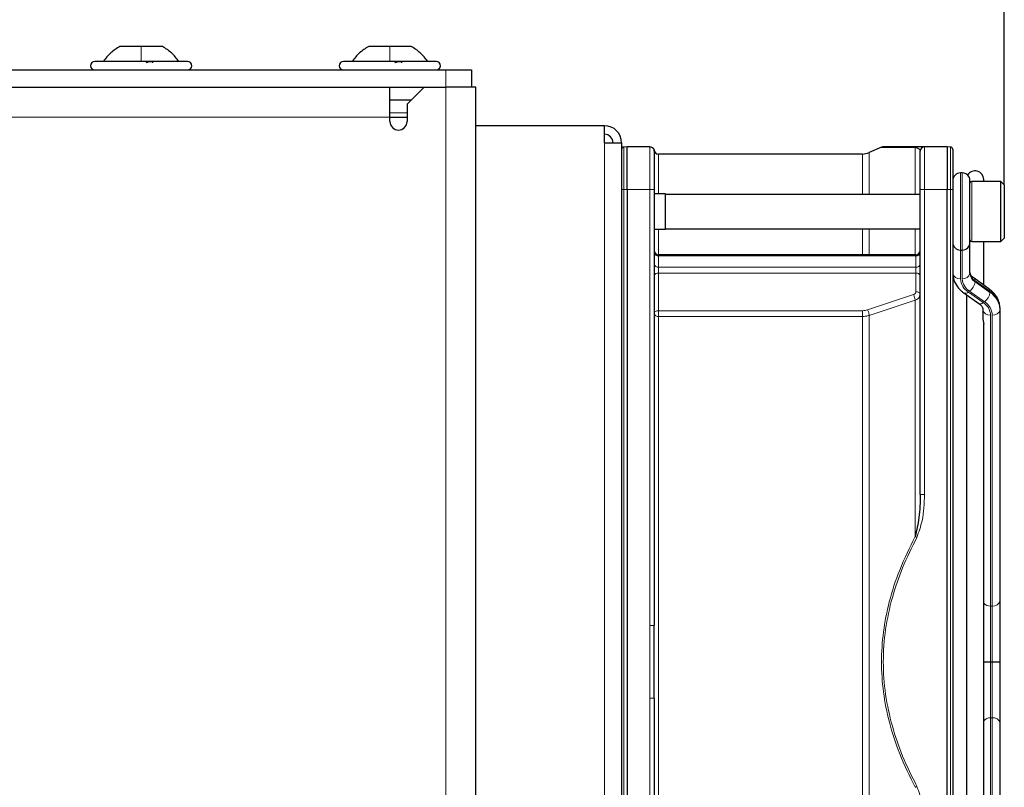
# Model space of a CAD drawing. Header units: millimetres. Extents: x 5 to 418, y 2 to 292.
# Tile 81 of 85: x 241 to 260, y 224 to 239. Entities that reach past the tile are written whole.
import ezdxf

# ---------------------------------------------------------------- set-up
doc = ezdxf.new("R2010")
doc.units = ezdxf.units.MM
doc.layers.add('SLD-0', color=7, linetype='Continuous')
doc.styles.add('SLDTEXTSTYLE0', font='TXT', dxfattribs={"width": 0.605})
doc.dimstyles.new('SLDDIMSTYLE0', dxfattribs={"dimtxt": 3.5, "dimasz": 3.302, "dimexe": 0, "dimexo": 0.0625, "dimgap": 0.875, "dimtad": 1, "dimlfac": 6, "dimrnd": 1e-09, "dimzin": 12, "dimdsep": 46, "dimtxsty": 'SLDTEXTSTYLE0', "dimsah": 1, "dimcen": 0.09, "dimadec": 0, "dimazin": 3, "dimtfac": 1, "dimtofl": 0, "dimtmove": 0, "dimatfit": 3, "dimfxl": 1, "dimfrac": 2, "dimtolj": 1, "dimtzin": 12, "dimarcsym": 0})

# ---------------------------------------------------------------- blocks, each defined once
blk = doc.blocks.new('_D_4')
at = {"layer": 'SLD-0', "color": 7}
for p, q in [((221.581, 247.966), (221.581, 258.966)), ((260.165, 236.066), (260.165, 258.966)), ((221.581, 257.966), (260.165, 257.966))]:
    blk.add_line(p, q, dxfattribs=at)
for points in [[(221.581, 257.966), (224.883, 257.458), (224.883, 258.474)], [(260.165, 257.966), (256.863, 258.474), (256.863, 257.458)]]:
    blk.add_solid(points, dxfattribs=at)
at = {"layer": 'SLD-0', "color": 7, "insert": (234.857, 262.478), "char_height": 3.5, "attachment_point": 1, "style": 'SLDTEXTSTYLE0'}
blk.add_mtext('231,5', dxfattribs=at)
blk = doc.blocks.new('_D_5')
at = {"layer": 'SLD-0', "color": 7}
for p, q in [((195.998, 216.3), (195.998, 268.966)), ((260.165, 236.066), (260.165, 268.966)), ((260.165, 267.966), (195.998, 267.966))]:
    blk.add_line(p, q, dxfattribs=at)
for centre, start, end in [((229.442, 270.652), 153.4349, 206.5651), ((226.72, 270.652), 333.4349, 26.5651)]:
    blk.add_arc(centre, 6.006, start, end, dxfattribs=at)
for points in [[(195.998, 267.966), (199.3, 267.458), (199.3, 268.474)], [(260.165, 267.966), (256.863, 268.474), (256.863, 267.458)]]:
    blk.add_solid(points, dxfattribs=at)
at = {"layer": 'SLD-0', "color": 7, "insert": (224.071, 272.478), "char_height": 3.5, "attachment_point": 1, "style": 'SLDTEXTSTYLE0'}
blk.add_mtext('385', dxfattribs=at)

msp = doc.modelspace()

# ---------------------------------------------------------------- linework, layer by layer
at = {"color": 7, "linetype": 'Continuous', "lineweight": 25}
for p, q in [((243.3979, 238.7579), (242.9854, 238.7579)), ((243.8104, 238.7579), (243.3979, 238.7579)), ((248.2312, 238.7579), (247.8187, 238.7579)), ((248.6437, 238.7579), (248.2312, 238.7579)), ((223.1646, 238.2996), (249.3146, 238.2996)), ((243.3979, 238.4662), (242.4979, 238.4662)), ((244.2979, 238.4662), (243.3979, 238.4662)), ((248.2312, 238.4662), (247.3312, 238.4662)), ((249.1312, 238.4662), (248.2312, 238.4662)), ((249.3146, 238.2996), (249.8146, 238.2996)), ((249.8146, 238.2996), (249.8146, 237.9662)), ((223.1646, 237.9662), (248.8979, 237.9662)), ((248.2312, 237.3829), (248.2312, 237.9662)), ((248.5646, 237.6329), (248.8979, 237.9662)), ((248.8979, 237.9662), (249.3146, 237.9662)), ((249.8979, 237.9662), (249.3146, 237.9662)), ((249.8979, 206.7162), (249.8979, 237.9662)), ((248.2312, 237.7162), (248.6479, 237.7162)), ((248.5646, 237.6329), (248.5646, 237.2996)), ((248.2312, 237.2996), (248.2312, 237.3829)), ((248.2312, 237.3829), (248.5646, 237.3829)), ((252.3979, 237.2162), (249.8979, 237.2162)), ((252.3979, 236.8829), (252.3979, 237.2162)), ((252.3979, 236.8829), (252.7312, 236.8829)), ((252.7312, 236.8829), (252.7312, 216.7162)), ((252.8379, 236.8079), (252.7769, 236.8025)), ((252.8379, 235.9746), (252.8379, 236.8079)), ((253.2814, 236.8079), (252.8379, 236.8079)), ((257.78, 236.8007), (257.5427, 236.695)), ((257.7945, 236.8056), (257.7813, 236.8006)), ((257.7945, 236.8056), (257.8148, 236.8079)), ((259.0579, 236.8079), (258.6146, 236.8079)), ((259.0579, 236.8079), (259.0579, 235.9746)), ((259.1189, 236.8025), (259.0579, 236.8079)), ((253.3646, 236.7246), (253.3648, 236.7282)), ((257.4072, 236.6662), (253.4479, 236.6662)), ((259.3479, 236.2996), (259.3146, 236.2996)), ((259.4979, 234.9496), (259.4979, 236.1496)), ((260.0979, 236.1329), (259.5312, 236.1329)), ((259.7646, 236.1329), (259.7646, 236.1746)), ((260.1646, 236.0662), (260.0979, 236.1329)), ((260.0979, 236.0692), (260.0979, 236.1329)), ((260.0979, 234.9662), (260.0979, 236.0692)), ((260.1646, 236.0662), (260.1646, 236.0098)), ((260.1646, 236.0098), (260.1646, 235.0329)), ((252.8379, 235.9746), (252.8379, 217.6246)), ((253.3646, 235.9746), (253.3646, 227.5044)), ((253.5812, 235.8912), (253.3646, 235.8912)), ((253.5812, 235.2079), (253.5812, 235.8912)), ((258.5312, 235.8829), (253.5812, 235.8829)), ((258.5312, 230.0504), (258.5312, 235.9746)), ((259.0579, 217.6246), (259.0579, 235.9746)), ((259.1646, 235.9746), (259.1646, 217.6246)), ((253.3646, 235.2079), (253.5812, 235.2079)), ((253.5812, 235.2162), (258.5312, 235.2162)), ((259.4979, 234.934), (259.4979, 234.9496)), ((259.4979, 234.3487), (259.4979, 234.934)), ((259.5312, 234.9662), (260.0979, 234.9662)), ((259.7646, 234.1198), (259.7646, 234.9662)), ((260.0979, 234.9662), (260.1646, 235.0329)), ((258.4479, 234.7112), (253.4479, 234.7112)), ((259.3146, 234.7996), (259.3479, 234.7996)), ((259.8665, 234.0477), (259.5761, 234.2531)), ((259.3793, 233.9679), (259.6697, 233.7625)), ((259.4312, 233.9312), (259.4312, 219.6679)), ((259.7479, 233.6434), (259.7479, 233.4683)), ((260.0812, 233.6434), (260.0812, 233.6669)), ((260.0812, 227.9914), (260.0812, 233.6434)), ((259.7646, 220.2309), (259.7646, 233.369)), ((260.0812, 226.7996), (260.0812, 227.9914)), ((253.3655, 226.8807), (253.3646, 227.5044)), ((253.3646, 226.0947), (253.3655, 226.8807)), ((259.8979, 226.7996), (259.9312, 226.7996)), ((260.0812, 225.6077), (260.0812, 226.7996)), ((253.3646, 226.0947), (253.3646, 217.6245)), ((260.0812, 219.9558), (260.0812, 225.6077))]:
    msp.add_line(p, q, dxfattribs=at)
at = {"color": 7, "linetype": 'Continuous', "lineweight": 18}
for p, q in [((249.3146, 237.9662), (249.3146, 238.2996)), ((249.3146, 206.7162), (249.3146, 237.9662)), ((223.1646, 237.3829), (248.2312, 237.3829)), ((248.2312, 237.4662), (248.5646, 237.4662)), ((252.3979, 236.8829), (252.3979, 216.7162)), ((252.7769, 235.9746), (252.7769, 236.8025)), ((258.6146, 236.8079), (258.6146, 235.9746)), ((259.1189, 236.8025), (259.1189, 235.9746)), ((253.4479, 236.6662), (253.4479, 235.8912)), ((259.3146, 234.7996), (259.3146, 236.2996)), ((259.3479, 236.2996), (259.3479, 234.7996)), ((259.5312, 236.1329), (259.5312, 236.0692)), ((259.5312, 236.0692), (259.5312, 234.9662)), ((252.7769, 235.9746), (252.7312, 235.9746)), ((252.7769, 217.6246), (252.7769, 235.9746)), ((252.7769, 235.9746), (252.8379, 235.9746)), ((252.8379, 235.9746), (253.2813, 235.9746)), ((253.2813, 235.9746), (253.2815, 227.5044)), ((258.6146, 235.9746), (258.5312, 235.9746)), ((258.6146, 230.0504), (258.6146, 235.9746)), ((258.6146, 235.9746), (259.0579, 235.9746)), ((259.0579, 235.9746), (259.1189, 235.9746)), ((259.1189, 235.9746), (259.1189, 217.6246)), ((259.1646, 235.9746), (259.1189, 235.9746)), ((253.4479, 235.2079), (253.4479, 234.7112)), ((258.4324, 234.7112), (258.4324, 235.2162)), ((253.4479, 234.7112), (253.4479, 234.6868)), ((253.4479, 234.6868), (253.4479, 234.4687)), ((258.4479, 234.6868), (253.4479, 234.6868)), ((258.4479, 234.6868), (258.4479, 234.7112)), ((258.4479, 234.4687), (258.4479, 234.6868)), ((259.3146, 234.2427), (259.3146, 234.7996)), ((259.3479, 234.7996), (259.3479, 234.2427)), ((253.4479, 234.4687), (253.4479, 234.354)), ((253.4479, 234.4687), (258.4479, 234.4687)), ((253.4479, 234.354), (253.4479, 233.6229)), ((258.4479, 234.354), (253.4479, 234.354)), ((258.4479, 234.354), (258.4479, 234.4687)), ((258.4479, 233.9913), (258.4479, 234.354)), ((259.5955, 234.1821), (259.5955, 234.2056)), ((259.5955, 234.2056), (259.886, 234.0003)), ((259.886, 233.9767), (259.5955, 234.1821)), ((257.5088, 233.6391), (258.3985, 233.9346)), ((259.7563, 233.779), (259.4659, 233.9843)), ((259.4895, 234.001), (259.7799, 233.7956)), ((259.886, 234.0003), (259.886, 233.9767)), ((258.4324, 233.8268), (257.5427, 233.5315)), ((253.4479, 233.6229), (257.4072, 233.6229)), ((253.4479, 233.6229), (253.4479, 233.5105)), ((259.8979, 227.8853), (259.8979, 233.5373)), ((259.9312, 233.5373), (259.9312, 227.8853)), ((253.4479, 233.5105), (253.4479, 220.2314)), ((257.4072, 233.5105), (253.4479, 233.5105)), ((257.4072, 220.2314), (257.4072, 233.5105)), ((258.5312, 230.0504), (258.6146, 230.0504)), ((259.8979, 227.8853), (259.9312, 227.8853)), ((259.8979, 226.7996), (259.8979, 227.8853)), ((259.9312, 227.8853), (259.9312, 226.7996)), ((259.8979, 225.7138), (259.8979, 226.7996)), ((259.9312, 226.7996), (259.9312, 225.7138)), ((253.2815, 226.0947), (253.2813, 217.6246)), ((259.8979, 220.0618), (259.8979, 225.7138)), ((259.8979, 225.7138), (259.9312, 225.7138)), ((259.9312, 225.7138), (259.9312, 220.0618))]:
    msp.add_line(p, q, dxfattribs=at)
at = {"color": 7, "linetype": 'Continuous', "lineweight": 18, "flags": 128}
for points in [[(258.4324, 235.8829), (258.4324, 236.1489), (258.4324, 236.4051), (258.4324, 236.622), (258.4324, 236.7985)], [(257.4072, 235.8829), (257.4072, 236.0356), (257.4072, 236.2772), (257.4072, 236.4615), (257.4072, 236.5876), (257.4072, 236.6546), (257.4072, 236.6662)], [(257.5427, 236.695), (257.5427, 236.6833), (257.5427, 236.6161), (257.5427, 236.4896), (257.5427, 236.3046), (257.5427, 236.0622), (257.5427, 235.8829)], [(257.4072, 234.7112), (257.4072, 234.984), (257.4072, 235.2162)], [(257.5427, 235.2162), (257.5427, 235.007), (257.5427, 234.7112)], [(259.1646, 234.934), (259.1675, 234.9133), (259.1743, 234.8963)], [(259.4881, 234.8963), (259.495, 234.9133), (259.4979, 234.934)], [(258.4324, 229.2362), (258.4324, 229.8714), (258.4324, 230.494), (258.4324, 231.1015), (258.4324, 231.6913), (258.4324, 232.261), (258.4324, 232.8083), (258.4324, 233.331), (258.4324, 233.8268)], [(257.5427, 233.5315), (257.5427, 232.9481), (257.5427, 232.3275), (257.5427, 231.6735), (257.5427, 230.9902), (257.5427, 230.2815), (257.5427, 229.5518), (257.5427, 228.8055), (257.5427, 228.0471), (257.5427, 227.2811), (257.5427, 226.5122), (257.5427, 225.7451), (257.5427, 224.9843), (257.5427, 224.2345), (257.5427, 223.5002), (257.5427, 222.7858), (257.5427, 222.0957), (257.5427, 221.4339), (257.5427, 220.8045), (257.5427, 220.2114)]]:
    msp.add_lwpolyline(points, dxfattribs=at)
at = {"color": 7, "linetype": 'Continuous', "lineweight": 25}
for centre, radius, start, end in [((242.4979, 238.3829), 0.0833, 90, 270), ((244.2979, 238.3829), 0.0833, 270, 90), ((247.3312, 238.3829), 0.0833, 90, 270), ((249.1312, 238.3829), 0.0833, 270, 90), ((248.3979, 237.2996), 0.1667, 180, 0), ((252.3979, 236.8829), 0.3333, 0, 90), ((252.3979, 236.8829), 0.1667, 0, 90), ((252.7812, 236.7527), 0.05, 95, 180), ((258.6146, 236.7246), 0.0833, 90, 180), ((259.1146, 236.7527), 0.05, 0, 85), ((253.4479, 236.7496), 0.0833, 180, 270), ((257.4072, 236.9996), 0.3333, 270, 294), ((259.3146, 236.1496), 0.15, 90, 180), ((259.3479, 236.1496), 0.15, 360, 90), ((259.5979, 236.1746), 0.1667, 0, 150.47231), ((259.5312, 236.0996), 0.0333, 90, 180), ((259.3146, 234.9496), 0.15, 180, 270), ((259.3479, 234.9496), 0.15, 270, 0), ((259.5312, 234.9996), 0.0333, 180, 270), ((253.4479, 234.7945), 0.0833, 180, 270), ((258.4479, 234.7945), 0.0833, 270, 0)]:
    msp.add_arc(centre, radius, start, end, dxfattribs=at)
at = {"color": 7, "linetype": 'Continuous', "lineweight": 18}
for centre, radius, start, end in [((253.4375, 234.7605), 0.0744, 191.42175, 278.04947), ((258.4583, 234.7605), 0.0744, 261.95053, 348.57825), ((253.4375, 234.5423), 0.0744, 191.42175, 278.04947), ((258.4583, 234.5423), 0.0744, 261.95053, 348.57825), ((253.4364, 234.281), 0.0739, 81.03795, 166.53744), ((258.4594, 234.281), 0.0739, 13.46256, 98.96205), ((259.2958, 234.3752), 0.1339, 191.42175, 278.04947), ((259.3667, 234.3752), 0.1339, 261.95053, 348.57825), ((259.7064, 234.3825), 0.2087, 182.7971, 237.92528), ((259.7064, 234.3589), 0.2087, 182.7971, 237.92528), ((259.6377, 234.2584), 0.3235, 182.7971, 237.92528), ((259.6502, 234.2574), 0.3026, 182.7971, 237.92528), ((259.3434, 234.2082), 0.2535, 305.18752, 354.09009), ((259.5421, 234.2115), 0.0538, 353.70485, 49.5859), ((259.4101, 234.0423), 0.0805, 247.5195, 313.93895), ((259.6338, 234.0028), 0.2535, 305.18752, 354.09009), ((259.8329, 234.0062), 0.0534, 353.56575, 51.01931), ((259.6643, 233.6466), 0.4174, 2.7971, 57.92528), ((259.6643, 233.623), 0.4174, 2.7971, 57.92528), ((259.7005, 233.8369), 0.0805, 247.51799, 313.93917), ((259.5956, 233.5225), 0.3026, 2.7971, 57.92528), ((259.6081, 233.5215), 0.3235, 2.7971, 57.92528), ((253.4367, 233.5836), 0.074, 192.85282, 278.70268), ((259.8792, 233.6699), 0.1339, 191.42175, 278.04947), ((259.95, 233.6699), 0.1339, 261.95053, 348.57825), ((259.95, 228.0179), 0.1339, 261.95053, 348.57825), ((259.889, 228.0482), 0.1631, 220.24364, 273.11842), ((259.889, 225.551), 0.1631, 86.88158, 139.75636), ((259.95, 225.5812), 0.1339, 11.42175, 98.04947)]:
    msp.add_arc(centre, radius, start, end, dxfattribs=at)
at = {"color": 7, "linetype": 'Continuous', "lineweight": 25}
for points in [[(242.9854, 238.7579), (242.9236, 238.7185), (242.7999, 238.6396), (242.7097, 238.524), (242.6646, 238.4662)], [(244.1312, 238.4662), (244.0861, 238.524), (243.9959, 238.6396), (243.8722, 238.7185), (243.8104, 238.7579)], [(247.8187, 238.7579), (247.7569, 238.7185), (247.6333, 238.6396), (247.543, 238.524), (247.4979, 238.4662)], [(248.9646, 238.4662), (248.9195, 238.524), (248.8292, 238.6396), (248.7056, 238.7185), (248.6437, 238.7579)], [(253.2814, 236.8079), (253.2923, 236.8066), (253.3141, 236.8041), (253.3416, 236.7848), (253.3608, 236.7573), (253.3633, 236.7355), (253.3646, 236.7246)]]:
    msp.add_open_spline(points, degree=3, dxfattribs=at)
at = {"color": 7, "linetype": 'Continuous', "lineweight": 18}
for points in [[(243.3979, 238.4662), (243.3979, 238.524), (243.3979, 238.6396), (243.3979, 238.7185), (243.3979, 238.7579)], [(248.2312, 238.4662), (248.2312, 238.524), (248.2312, 238.6396), (248.2312, 238.7185), (248.2312, 238.7579)], [(253.2813, 235.9746), (253.2813, 236.0838), (253.2813, 236.3021), (253.2814, 236.5776), (253.2814, 236.7703), (253.2814, 236.7954), (253.2814, 236.8079)], [(253.3646, 235.9746), (253.3633, 235.9746), (253.3608, 235.9746), (253.3416, 235.9746), (253.3141, 235.9746), (253.2922, 235.9746), (253.2813, 235.9746)], [(258.3985, 233.9346), (258.4027, 233.9268), (258.4112, 233.9112), (258.422, 233.8814), (258.43, 233.8513), (258.4316, 233.835), (258.4324, 233.8268)], [(253.4479, 233.6229), (253.437, 233.6221), (253.4151, 233.6204), (253.3876, 233.6075), (253.3683, 233.5891), (253.3658, 233.5745), (253.3646, 233.5672)], [(257.4072, 233.6229), (257.4247, 233.6236), (257.4597, 233.625), (257.4925, 233.6344), (257.5088, 233.6391)], [(257.4072, 233.5105), (257.4072, 233.5188), (257.4072, 233.5354), (257.4072, 233.5665), (257.4072, 233.5978), (257.4072, 233.6145), (257.4072, 233.6229)], [(257.5427, 233.5315), (257.5419, 233.5397), (257.5403, 233.556), (257.5324, 233.5861), (257.5215, 233.6157), (257.5131, 233.6313), (257.5088, 233.6391)], [(253.2815, 227.5044), (253.2924, 227.5044), (253.3142, 227.5044), (253.3416, 227.5044), (253.3608, 227.5044), (253.3633, 227.5044), (253.3646, 227.5044)]]:
    msp.add_open_spline(points, degree=3, dxfattribs=at)
at = {"color": 7, "linetype": 'Continuous', "lineweight": 25}
for points, knots in [([(243.4934, 238.4377), (243.4993, 238.4416), (243.5111, 238.4494), (243.5349, 238.4586), (243.5608, 238.4647), (243.586, 238.467), (243.6066, 238.4648), (243.6195, 238.4587), (243.6245, 238.4494), (243.6213, 238.4416), (243.6198, 238.4377)], [0, 0, 0, 0, 0.1251933, 0.2494385, 0.3742794, 0.4990244, 0.6238686, 0.7493688, 0.8744304, 1, 1, 1, 1]), ([(248.3267, 238.4377), (248.3326, 238.4416), (248.3444, 238.4494), (248.3682, 238.4586), (248.3942, 238.4647), (248.4193, 238.467), (248.4399, 238.4648), (248.4528, 238.4587), (248.4578, 238.4494), (248.4547, 238.4416), (248.4531, 238.4377)], [0, 0, 0, 0, 0.1251933, 0.2494385, 0.3742794, 0.4990244, 0.6238686, 0.7493688, 0.8744304, 1, 1, 1, 1]), ([(253.3656, 236.7364), (253.3646, 236.7414), (253.3626, 236.7517), (253.3557, 236.7665), (253.3459, 236.7805), (253.3371, 236.7878), (253.3327, 236.7915)], [0, 0, 0, 0, 0.23268281, 0.47958347, 0.73698261, 1, 1, 1, 1]), ([(257.78, 236.8006), (257.7873, 236.8006), (257.8022, 236.8006), (257.9246, 236.8), (258.1259, 236.7998), (258.3268, 236.799), (258.4324, 236.7985)], [0, 0, 0, 0, 0.22914325, 0.46349531, 0.71802388, 1, 1, 1, 1]), ([(258.4663, 236.8079), (258.3694, 236.8079), (258.1811, 236.8079), (257.9775, 236.8079), (257.841, 236.8079), (257.8231, 236.8079), (257.8141, 236.8079)], [0, 0, 0, 0, 0.2571645, 0.5001812, 0.7502311, 1, 1, 1, 1]), ([(258.4324, 236.7985), (258.4432, 236.796), (258.4652, 236.7908), (258.4878, 236.7809), (258.5057, 236.7682), (258.5185, 236.7558), (258.5286, 236.7416), (258.5302, 236.7312), (258.5312, 236.7246)], [0, 0, 0, 0, 0.1317067, 0.2664271, 0.4550303, 0.6208187, 0.7564832, 1, 1, 1, 1]), ([(258.6146, 236.8079), (258.6091, 236.8079), (258.5999, 236.8079), (258.5044, 236.8079), (258.4663, 236.8079)], [0, 0, 0, 0, 0.60065477, 1, 1, 1, 1]), ([(253.3646, 236.7246), (253.3646, 236.7133), (253.3646, 236.6907), (253.3646, 236.5173), (253.3646, 236.2694), (253.3646, 236.0728), (253.3646, 235.9746)], [0, 0, 0, 0, 0.25, 0.5, 0.75, 1, 1, 1, 1]), ([(258.5312, 235.9746), (258.5312, 236.0689), (258.5312, 236.214), (258.5312, 236.3886), (258.5312, 236.5088), (258.5312, 236.6056), (258.5312, 236.6991), (258.5312, 236.7145), (258.5312, 236.7246)], [0, 0, 0, 0, 0.2394568, 0.3683607, 0.5, 0.6316393, 0.7605432, 1, 1, 1, 1]), ([(259.1646, 236.7527), (259.1646, 236.7423), (259.1646, 236.7264), (259.1646, 236.6293), (259.1646, 236.5289), (259.1646, 236.4042), (259.1646, 236.223), (259.1646, 236.0724), (259.1646, 235.9746)], [0, 0, 0, 0, 0.2394568, 0.3683607, 0.5, 0.6316393, 0.7605432, 1, 1, 1, 1]), ([(259.1646, 234.3487), (259.1668, 234.3169), (259.1724, 234.2368), (259.2267, 234.1156), (259.3056, 234.0233), (259.3634, 233.9799), (259.3793, 233.9679)], [0, 0, 0, 0, 0.2160866, 0.5441233, 0.8746145, 1, 1, 1, 1]), ([(259.5761, 234.2531), (259.5642, 234.2625), (259.5298, 234.2895), (259.5022, 234.3333), (259.4993, 234.3599), (259.4979, 234.3723)], [0, 0, 0, 0, 0.2188669, 0.6338676, 1, 1, 1, 1]), ([(258.5241, 233.8992), (258.526, 233.9086), (258.5298, 233.9274), (258.5269, 233.9464), (258.5255, 233.9559)], [0, 0, 0, 0, 0.4984386, 1, 1, 1, 1]), ([(260.0812, 233.6669), (260.079, 233.6988), (260.0735, 233.7789), (260.0191, 233.9001), (259.9402, 233.9923), (259.8824, 234.0358), (259.8665, 234.0477)], [0, 0, 0, 0, 0.2160866, 0.5441233, 0.8746145, 1, 1, 1, 1]), ([(259.6697, 233.7625), (259.6816, 233.7532), (259.716, 233.7261), (259.7436, 233.6823), (259.7465, 233.6558), (259.7479, 233.6434)], [0, 0, 0, 0, 0.2188669, 0.63386758, 1, 1, 1, 1]), ([(259.7479, 233.4683), (259.7482, 233.4626), (259.7489, 233.4514), (259.7534, 233.4303), (259.7588, 233.4082), (259.7633, 233.3867), (259.7652, 233.3697), (259.764, 233.3628), (259.7636, 233.3604)], [0, 0, 0, 0, 0.1728311, 0.3463265, 0.5221428, 0.7047889, 0.8984385, 1, 1, 1, 1]), ([(258.5312, 230.0504), (258.5283, 229.9003), (258.5229, 229.6256), (258.4606, 229.3577), (258.4324, 229.2362)], [0, 0, 0, 0, 0.5464871, 1, 1, 1, 1]), ([(259.7646, 226.7996), (259.7666, 226.7996), (259.7721, 226.7996), (259.7855, 226.7996), (259.8036, 226.7996), (259.8248, 226.7996), (259.8478, 226.7996), (259.8725, 226.7996), (259.8894, 226.7996), (259.8979, 226.7996)], [0, 0, 0, 0, 0.0828603, 0.2336108, 0.3887188, 0.5393563, 0.6943543, 0.844992, 1, 1, 1, 1]), ([(259.9312, 226.7996), (259.9395, 226.7996), (259.9564, 226.7996), (259.9808, 226.7996), (260.0041, 226.7996), (260.0251, 226.7996), (260.0436, 226.7996), (260.0588, 226.7996), (260.0705, 226.7996), (260.0772, 226.7996), (260.0804, 226.7996), (260.0812, 226.7996), (260.0812, 226.7996), (260.0812, 226.7996)], [0, 0, 0, 0, 0.1056469, 0.2143595, 0.3200059, 0.4287119, 0.5344375, 0.6432206, 0.7490982, 0.8580392, 0.9220434, 0.9867022, 1, 1, 1, 1])]:
    msp.add_open_spline(points, degree=3, knots=knots, dxfattribs=at)
at = {"color": 7, "linetype": 'Continuous', "lineweight": 18}
for points, knots in [([(258.4324, 236.7985), (258.4378, 236.8012), (258.4486, 236.8067), (258.4604, 236.8075), (258.4663, 236.8079)], [0, 0, 0, 0, 0.4999988, 1, 1, 1, 1]), ([(258.3985, 233.9346), (258.4055, 233.9374), (258.4195, 233.9431), (258.4351, 233.957), (258.446, 233.9733), (258.4473, 233.9853), (258.4479, 233.9913)], [0, 0, 0, 0, 0.2473211, 0.4976536, 0.7487194, 1, 1, 1, 1]), ([(258.5252, 233.9559), (258.5251, 233.9562), (258.523, 233.9637), (258.5075, 233.9758), (258.4808, 233.9889), (258.4589, 233.9905), (258.4479, 233.9913)], [0, 0, 0, 0, 0.0156962, 0.3437975, 0.6718987, 1, 1, 1, 1]), ([(258.4324, 233.8268), (258.4446, 233.8315), (258.4703, 233.8414), (258.5028, 233.8655), (258.5157, 233.8865), (258.5225, 233.8974)], [0, 0, 0, 0, 0.3025634, 0.6359092, 1, 1, 1, 1]), ([(257.4072, 233.5105), (257.4303, 233.5114), (257.477, 233.5132), (257.5207, 233.5254), (257.5427, 233.5315)], [0, 0, 0, 0, 0.4958231, 1, 1, 1, 1]), ([(258.4663, 229.2182), (258.5043, 229.3249), (258.5999, 229.5931), (258.609, 229.8786), (258.6146, 230.0504)], [0, 0, 0, 0, 0.39818979, 1, 1, 1, 1]), ([(258.4324, 229.2362), (258.3268, 229.021), (258.1261, 228.6115), (257.9234, 227.9869), (257.8055, 227.3871), (257.7671, 226.798), (257.806, 226.2088), (257.9242, 225.6095), (258.1268, 224.9859), (258.3271, 224.5775), (258.4324, 224.3629)], [0, 0, 0, 0, 0.1410377, 0.2683475, 0.3855262, 0.5002837, 0.6150981, 0.7323438, 0.8593359, 1, 1, 1, 1]), ([(258.4663, 224.3809), (258.3695, 224.5752), (258.1814, 224.9529), (257.9764, 225.5532), (257.8452, 226.1671), (257.7986, 226.7996), (257.8452, 227.432), (257.9764, 228.0459), (258.1814, 228.6462), (258.3695, 229.0239), (258.4663, 229.2182)], [0, 0, 0, 0, 0.1285805, 0.2500872, 0.3751101, 0.5000007, 0.6248916, 0.7499142, 0.8714095, 1, 1, 1, 1]), ([(258.4324, 229.2362), (258.4376, 229.2334), (258.4484, 229.2277), (258.4602, 229.2214), (258.4663, 229.2182)], [0, 0, 0, 0, 0.48316401, 1, 1, 1, 1]), ([(253.2815, 227.5044), (253.2817, 227.3503), (253.2819, 227.1154), (253.2822, 226.7994), (253.2819, 226.4836), (253.2817, 226.2487), (253.2815, 226.0947)], [0, 0, 0, 0, 0.3279827, 0.5000076, 0.6722684, 1, 1, 1, 1]), ([(253.3646, 226.0947), (253.3633, 226.0947), (253.3608, 226.0947), (253.3416, 226.0947), (253.3142, 226.0947), (253.2924, 226.0947), (253.2815, 226.0947)], [0, 0, 0, 0, 0.2499967, 0.4999978, 0.7499989, 1, 1, 1, 1]), ([(258.4324, 224.3629), (258.4378, 224.3658), (258.4486, 224.3715), (258.4604, 224.3778), (258.4663, 224.3809)], [0, 0, 0, 0, 0.49999884, 1, 1, 1, 1]), ([(258.6146, 223.5487), (258.6091, 223.7202), (258.5999, 224.0056), (258.5044, 224.2738), (258.4663, 224.3809)], [0, 0, 0, 0, 0.6006547, 1, 1, 1, 1])]:
    msp.add_open_spline(points, degree=3, knots=knots, dxfattribs=at)

# ---------------------------------------------------------------- dimensions: what is measured, and where the dimension line sits
at = {"layer": 'SLD-0', "color": 7}
dim = msp.add_linear_dim(base=(195.9979, 267.9662), p1=(260.1646, 236.0662), p2=(195.9979, 216.2996), text='(<>)', dimstyle='SLDDIMSTYLE0', dxfattribs=at)
dim.commit()
dim.dimension.update_dxf_attribs({"geometry": '_D_5', "text_midpoint": (228.0812, 267.9662), "dimtype": 160})
dim = msp.add_linear_dim(base=(260.1646, 257.9662), p1=(221.5812, 247.9662), p2=(260.1646, 236.0662), dimstyle='SLDDIMSTYLE0', dxfattribs=at)
dim.commit()
dim.dimension.update_dxf_attribs({"geometry": '_D_4', "text_midpoint": (240.8729, 257.9662), "dimtype": 160})

doc.saveas('drawing.dxf')
